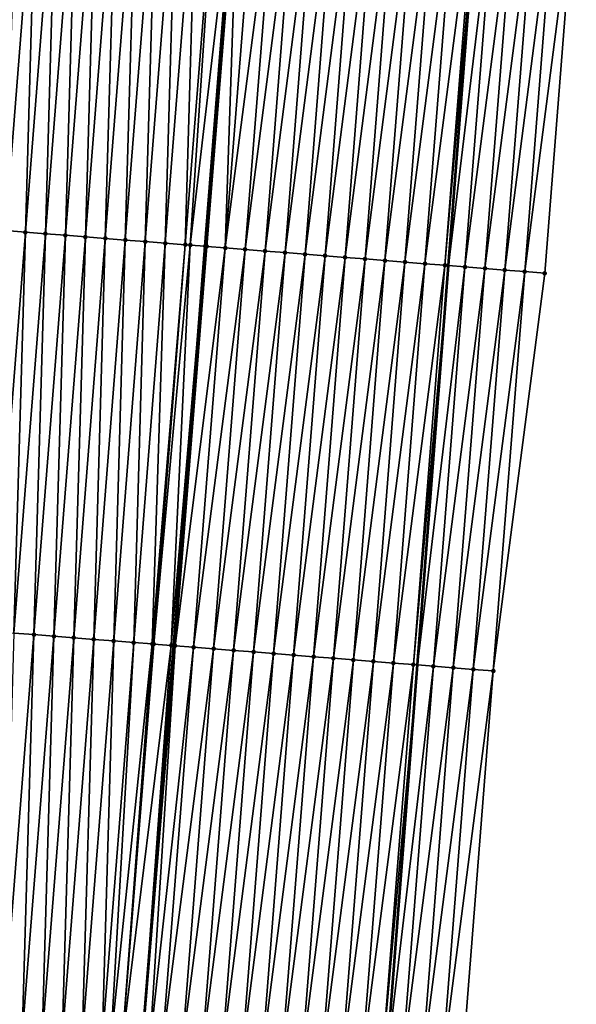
# Model space of a CAD drawing. Header units: feet. Extents: x 2017353 to 2024169, y 808050 to 818690.
# Tile 6 of 256: x 2023331 to 2023359, y 808251 to 808300. Entities that reach past the tile are written whole.
import ezdxf

# ---------------------------------------------------------------- set-up
doc = ezdxf.new("R2010")
doc.units = ezdxf.units.FT
doc.header["$MEASUREMENT"] = 0
for name, color, linetype, lineweight in [('EP_Travel Lane', 172, 'Continuous', 53), ('SB-Road Shots', 141, 'Continuous', 100), ('SB-Road X-Section', 40, 'Continuous', 13), ('STRIPING', 60, 'Continuous', 53)]:
    doc.layers.add(name, color=color, linetype=linetype, lineweight=lineweight)
doc.layers.add('I-77-MM15-17_SB-Surface-BORDER', color=7, linetype='Continuous')
doc.layers.add('I-77-MM15-17_SB-Surface-TIN', color=7, linetype='Continuous')

msp = doc.modelspace()

# ---------------------------------------------------------------- linework, layer by layer
at = {"layer": 'EP_Travel Lane'}
msp.add_polyline3d([(2023333.962280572, 808050.4040290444, 262.410881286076), (2023335.401958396, 808068.6055329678, 262.067835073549), (2023336.978684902, 808088.5397107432, 261.6838393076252), (2023338.555460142, 808108.4745046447, 261.3323115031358), (2023340.132209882, 808128.4089761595, 260.9637962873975), (2023341.708923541, 808148.3429915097, 260.5712433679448), (2023343.285612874, 808168.276699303, 260.1624787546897), (2023344.86228935, 808188.2102445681, 259.7451456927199), (2023346.439019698, 808208.1444709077, 259.3637092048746), (2023347.988921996, 808228.0435580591, 259.0789937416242), (2023349.539533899, 808247.9822846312, 258.8707454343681), (2023351.09013112, 808267.9208224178, 258.6435360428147), (2023352.64073246, 808287.8594131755, 258.4216477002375), (2023354.191353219, 808307.7982536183, 258.2248145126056)], dxfattribs=at)
at = {"layer": 'I-77-MM15-17_SB-Surface-BORDER', "color": 3, "linetype": 'Continuous', "lineweight": -3}
msp.add_polyline3d([(2023359.019932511, 808307.4151559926, 258.0192116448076), (2023357.446639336, 808287.4780142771, 258.2070274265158), (2023354.87650488, 808267.6202956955, 258.4706135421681), (2023353.303293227, 808247.684187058, 258.7621115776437), (2023352.726935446, 808227.66881483, 258.9938275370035), (2023351.163702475, 808207.7859173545, 259.2813420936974)], dxfattribs=at)
at = {"layer": 'I-77-MM15-17_SB-Surface-TIN', "color": 128, "linetype": 'Continuous', "lineweight": -3}
for points in [[(2023330.530547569, 808289.6049869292, 258.5014256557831), (2023332.103831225, 808309.5420080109, 258.3015031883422), (2023331.11118389, 808309.6202021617, 258.2877093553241)], [(2023330.530547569, 808289.6049869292, 258.5014256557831), (2023331.527458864, 808289.5264510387, 258.5146949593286), (2023332.103831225, 808309.5420080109, 258.3015031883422)], [(2023331.527458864, 808289.5264510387, 258.5146949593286), (2023333.100742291, 808309.4634692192, 258.314481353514), (2023332.103831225, 808309.5420080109, 258.3015031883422)], [(2023331.527458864, 808289.5264510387, 258.5146949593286), (2023332.524370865, 808289.447924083, 258.5288609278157), (2023333.100742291, 808309.4634692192, 258.314481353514)], [(2023332.524370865, 808289.447924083, 258.5288609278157), (2023334.097652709, 808309.3849222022, 258.3266340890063), (2023333.100742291, 808309.4634692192, 258.314481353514)], [(2023332.524370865, 808289.447924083, 258.5288609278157), (2023333.521283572, 808289.3694060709, 258.5439244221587), (2023334.097652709, 808309.3849222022, 258.3266340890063)], [(2023333.521283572, 808289.3694060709, 258.5439244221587), (2023335.09456834, 808309.3064412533, 258.3454170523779), (2023334.097652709, 808309.3849222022, 258.3266340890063)], [(2023333.521283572, 808289.3694060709, 258.5439244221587), (2023334.518196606, 808289.2908922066, 258.5594041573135), (2023335.09456834, 808309.3064412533, 258.3454170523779)], [(2023334.518196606, 808289.2908922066, 258.5594041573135), (2023336.091483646, 808309.2279561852, 258.3637866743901), (2023335.09456834, 808309.3064412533, 258.3454170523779)], [(2023334.518196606, 808289.2908922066, 258.5594041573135), (2023335.515110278, 808289.2123864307, 258.5756956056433), (2023336.091483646, 808309.2279561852, 258.3637866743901)], [(2023335.515110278, 808289.2123864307, 258.5756956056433), (2023337.088396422, 808309.1494390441, 258.3789375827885), (2023336.091483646, 808309.2279561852, 258.3637866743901)], [(2023335.515110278, 808289.2123864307, 258.5756956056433), (2023336.512022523, 808289.1338625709, 258.5901722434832), (2023337.088396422, 808309.1494390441, 258.3789375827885)], [(2023336.512022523, 808289.1338625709, 258.5901722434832), (2023338.085308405, 808309.0709118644, 258.3930810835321), (2023337.088396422, 808309.1494390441, 258.3789375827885)], [(2023336.512022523, 808289.1338625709, 258.5901722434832), (2023337.508935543, 808289.0553485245, 258.6056337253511), (2023338.085308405, 808309.0709118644, 258.3930810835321)], [(2023337.508935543, 808289.0553485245, 258.6056337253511), (2023339.082222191, 808308.9924075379, 258.4095179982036), (2023338.085308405, 808309.0709118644, 258.3930810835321)], [(2023337.508935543, 808289.0553485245, 258.6056337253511), (2023338.505848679, 808288.9768359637, 258.6212442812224), (2023339.082222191, 808308.9924075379, 258.4095179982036)], [(2023338.505848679, 808288.9768359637, 258.6212442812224), (2023340.079137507, 808308.913922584, 258.4278990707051), (2023339.082222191, 808308.9924075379, 258.4095179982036)], [(2023338.505848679, 808288.9768359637, 258.6212442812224), (2023339.502763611, 808288.8983461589, 258.6391384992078), (2023340.079137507, 808308.913922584, 258.4278990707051)], [(2023339.502763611, 808288.8983461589, 258.6391384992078), (2023341.076050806, 808308.8354120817, 258.4437162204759), (2023340.079137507, 808308.913922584, 258.4278990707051)], [(2023339.502763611, 808288.8983461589, 258.6391384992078), (2023339.749691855, 808288.8789089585, 258.6439823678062), (2023341.076050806, 808308.8354120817, 258.4437162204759)], [(2023339.749691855, 808288.8789089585, 258.6439823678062), (2023342.072958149, 808308.7568261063, 258.4519592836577), (2023341.076050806, 808308.8354120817, 258.4437162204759)], [(2023339.749691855, 808288.8789089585, 258.6439823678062), (2023340.499676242, 808288.819827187, 258.6541056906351), (2023342.072958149, 808308.7568261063, 258.4519592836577)], [(2023340.506869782, 808288.8192598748, 258.6541405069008), (2023342.072958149, 808308.7568261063, 258.4519592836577), (2023340.499676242, 808288.819827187, 258.6541056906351)], [(2023340.506869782, 808288.8192598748, 258.6541405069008), (2023342.136941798, 808308.7517791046, 258.452170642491), (2023342.072958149, 808308.7568261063, 258.4519592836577)], [(2023340.506869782, 808288.8192598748, 258.6541405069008), (2023340.574849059, 808288.8138971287, 258.6543081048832), (2023342.136941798, 808308.7517791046, 258.452170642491)], [(2023340.574849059, 808288.8138971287, 258.6543081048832), (2023342.185932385, 808308.74791351, 258.4522088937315), (2023342.136941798, 808308.7517791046, 258.452170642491)], [(2023340.574849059, 808288.8138971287, 258.6543081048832), (2023341.496568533, 808288.741050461, 258.643205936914), (2023342.185932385, 808308.74791351, 258.4522088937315)], [(2023341.496568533, 808288.741050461, 258.643205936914), (2023343.069852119, 808308.6780706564, 258.4431947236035), (2023342.185932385, 808308.74791351, 258.4522088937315)], [(2023341.496568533, 808288.741050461, 258.643205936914), (2023344.066738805, 808308.5992229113, 258.4251678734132), (2023343.069852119, 808308.6780706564, 258.4431947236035)], [(2023341.496568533, 808288.741050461, 258.643205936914), (2023342.493455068, 808288.6622007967, 258.6249864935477), (2023344.066738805, 808308.5992229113, 258.4251678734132)], [(2023342.493455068, 808288.6622007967, 258.6249864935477), (2023345.0636238, 808308.5203537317, 258.4049899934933), (2023344.066738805, 808308.5992229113, 258.4251678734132)], [(2023342.493455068, 808288.6622007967, 258.6249864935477), (2023343.490341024, 808288.5833437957, 258.6060307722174), (2023345.0636238, 808308.5203537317, 258.4049899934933)], [(2023343.490341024, 808288.5833437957, 258.6060307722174), (2023346.060510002, 808308.4414998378, 258.3863461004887), (2023345.0636238, 808308.5203537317, 258.4049899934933)], [(2023343.490341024, 808288.5833437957, 258.6060307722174), (2023344.487228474, 808288.5045057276, 258.5889750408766), (2023346.060510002, 808308.4414998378, 258.3863461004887)], [(2023344.487228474, 808288.5045057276, 258.5889750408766), (2023347.057395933, 808308.3626425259, 258.3673591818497), (2023346.060510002, 808308.4414998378, 258.3863461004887)], [(2023344.487228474, 808288.5045057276, 258.5889750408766), (2023345.484114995, 808288.4256558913, 258.5707383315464), (2023347.057395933, 808308.3626425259, 258.3673591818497)], [(2023345.484114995, 808288.4256558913, 258.5707383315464), (2023348.054285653, 808308.2838332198, 258.3531898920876), (2023347.057395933, 808308.3626425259, 258.3673591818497)], [(2023345.484114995, 808288.4256558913, 258.5707383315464), (2023346.481006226, 808288.3468657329, 258.5584905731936), (2023348.054285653, 808308.2838332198, 258.3531898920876)], [(2023346.481006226, 808288.3468657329, 258.5584905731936), (2023349.051173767, 808308.2050035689, 258.3369789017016), (2023348.054285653, 808308.2838332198, 258.3531898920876)], [(2023346.481006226, 808288.3468657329, 258.5584905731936), (2023347.477892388, 808288.2680113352, 258.5397961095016), (2023349.051173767, 808308.2050035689, 258.3369789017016)], [(2023347.477892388, 808288.2680113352, 258.5397961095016), (2023350.0480547, 808308.1260829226, 258.3116360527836), (2023349.051173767, 808308.2050035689, 258.3369789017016)], [(2023347.477892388, 808288.2680113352, 258.5397961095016), (2023348.474772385, 808288.1890788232, 258.5132624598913), (2023350.0480547, 808308.1260829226, 258.3116360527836)], [(2023348.474772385, 808288.1890788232, 258.5132624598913), (2023351.04494126, 808308.0472335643, 258.293447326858), (2023350.0480547, 808308.1260829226, 258.3116360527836)], [(2023348.474772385, 808288.1890788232, 258.5132624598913), (2023349.471653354, 808288.1101586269, 258.4879647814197), (2023351.04494126, 808308.0472335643, 258.293447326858)], [(2023349.471653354, 808288.1101586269, 258.4879647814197), (2023352.041826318, 808307.9683651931, 258.2733505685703), (2023351.04494126, 808308.0472335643, 258.293447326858)], [(2023349.471653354, 808288.1101586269, 258.4879647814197), (2023350.468540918, 808288.0313220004, 258.4710537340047), (2023352.041826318, 808307.9683651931, 258.2733505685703)], [(2023350.468540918, 808288.0313220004, 258.4710537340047), (2023353.038712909, 808307.8895162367, 258.2552021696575), (2023352.041826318, 808307.9683651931, 258.2733505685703)], [(2023350.468540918, 808288.0313220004, 258.4710537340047), (2023351.465428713, 808287.9524883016, 258.4544364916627), (2023353.038712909, 808307.8895162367, 258.2552021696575)], [(2023351.465428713, 808287.9524883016, 258.4544364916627), (2023354.035596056, 808307.8106236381, 258.2326740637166), (2023353.038712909, 808307.8895162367, 258.2552021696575)], [(2023351.465428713, 808287.9524883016, 258.4544364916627), (2023352.462310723, 808287.8735813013, 258.4304630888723), (2023354.035596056, 808307.8106236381, 258.2326740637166)], [(2023352.462310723, 808287.8735813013, 258.4304630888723), (2023354.191353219, 808307.7982536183, 258.2248145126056), (2023354.035596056, 808307.8106236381, 258.2326740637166)], [(2023352.462310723, 808287.8735813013, 258.4304630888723), (2023352.64073246, 808287.8594131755, 258.4216477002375), (2023354.191353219, 808307.7982536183, 258.2248145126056)], [(2023355.032457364, 808307.7314542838, 258.18237215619), (2023354.191353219, 808307.7982536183, 258.2248145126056), (2023352.64073246, 808287.8594131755, 258.4216477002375)], [(2023353.459172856, 808287.7944224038, 258.3812105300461), (2023355.032457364, 808307.7314542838, 258.18237215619), (2023352.64073246, 808287.8594131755, 258.4216477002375)], [(2023353.459172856, 808287.7944224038, 258.3812105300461), (2023356.029329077, 808307.6524168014, 258.1453042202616), (2023355.032457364, 808307.7314542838, 258.18237215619)], [(2023353.459172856, 808287.7944224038, 258.3812105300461), (2023354.456042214, 808287.7153550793, 258.3411477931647), (2023356.029329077, 808307.6524168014, 258.1453042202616)], [(2023354.456042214, 808287.7153550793, 258.3411477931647), (2023357.026201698, 808307.5733908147, 258.1093899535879), (2023356.029329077, 808307.6524168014, 258.1453042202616)], [(2023354.456042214, 808287.7153550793, 258.3411477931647), (2023355.452916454, 808287.636349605, 258.3072920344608), (2023357.026201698, 808307.5733908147, 258.1093899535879)], [(2023355.452916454, 808287.636349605, 258.3072920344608), (2023358.023067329, 808307.4942762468, 258.0645861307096), (2023357.026201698, 808307.5733908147, 258.1093899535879)], [(2023355.452916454, 808287.636349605, 258.3072920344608), (2023356.449781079, 808287.5572222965, 258.2612096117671), (2023358.023067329, 808307.4942762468, 258.0645861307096)], [(2023356.449781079, 808287.5572222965, 258.2612096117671), (2023359.019932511, 808307.4151559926, 258.0192116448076), (2023358.023067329, 808307.4942762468, 258.0645861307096)], [(2023356.449781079, 808287.5572222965, 258.2612096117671), (2023357.446639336, 808287.4780142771, 258.2070274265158), (2023359.019932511, 808307.4151559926, 258.0192116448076)], [(2023329.954190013, 808269.5896175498, 258.7334431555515), (2023331.527458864, 808289.5264510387, 258.5146949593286), (2023330.530547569, 808289.6049869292, 258.5014256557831)], [(2023329.954190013, 808269.5896175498, 258.7334431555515), (2023330.951102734, 808269.5110997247, 258.7485254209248), (2023331.527458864, 808289.5264510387, 258.5146949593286)], [(2023330.951102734, 808269.5110997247, 258.7485254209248), (2023332.524370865, 808289.447924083, 258.5288609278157), (2023331.527458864, 808289.5264510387, 258.5146949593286)], [(2023330.951102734, 808269.5110997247, 258.7485254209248), (2023331.948017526, 808269.4326081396, 258.7662409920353), (2023332.524370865, 808289.447924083, 258.5288609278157)], [(2023331.948017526, 808269.4326081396, 258.7662409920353), (2023333.521283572, 808289.3694060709, 258.5439244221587), (2023332.524370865, 808289.447924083, 258.5288609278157)], [(2023331.948017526, 808269.4326081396, 258.7662409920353), (2023332.944934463, 808269.3541437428, 258.7866850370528), (2023333.521283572, 808289.3694060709, 258.5439244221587)], [(2023332.944934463, 808269.3541437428, 258.7866850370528), (2023334.518196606, 808289.2908922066, 258.5594041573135), (2023333.521283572, 808289.3694060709, 258.5439244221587)], [(2023332.944934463, 808269.3541437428, 258.7866850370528), (2023333.941848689, 808269.2756449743, 258.8036797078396), (2023334.518196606, 808289.2908922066, 258.5594041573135)], [(2023333.941848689, 808269.2756449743, 258.8036797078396), (2023335.515110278, 808289.2123864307, 258.5756956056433), (2023334.518196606, 808289.2908922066, 258.5594041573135)], [(2023333.941848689, 808269.2756449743, 258.8036797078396), (2023334.938759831, 808269.1971071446, 258.8167544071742), (2023335.515110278, 808289.2123864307, 258.5756956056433)], [(2023334.938759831, 808269.1971071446, 258.8167544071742), (2023336.512022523, 808289.1338625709, 258.5901722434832), (2023335.515110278, 808289.2123864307, 258.5756956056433)], [(2023334.938759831, 808269.1971071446, 258.8167544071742), (2023335.935672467, 808269.118588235, 258.8317278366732), (2023336.512022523, 808289.1338625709, 258.5901722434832)], [(2023335.935672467, 808269.118588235, 258.8317278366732), (2023337.508935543, 808289.0553485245, 258.6056337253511), (2023336.512022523, 808289.1338625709, 258.5901722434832)], [(2023335.935672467, 808269.118588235, 258.8317278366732), (2023336.932586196, 808269.0400831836, 258.848091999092), (2023337.508935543, 808289.0553485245, 258.6056337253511)], [(2023336.932586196, 808269.0400831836, 258.848091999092), (2023338.505848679, 808288.9768359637, 258.6212442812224), (2023337.508935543, 808289.0553485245, 258.6056337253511)], [(2023336.932586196, 808269.0400831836, 258.848091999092), (2023337.854701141, 808268.96747409, 258.8637964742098), (2023338.505848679, 808288.9768359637, 258.6212442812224)], [(2023337.854701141, 808268.96747409, 258.8637964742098), (2023339.502763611, 808288.8983461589, 258.6391384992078), (2023338.505848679, 808288.9768359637, 258.6212442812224)], [(2023337.854701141, 808268.96747409, 258.8637964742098), (2023337.929500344, 808268.9615834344, 258.8649882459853), (2023339.502763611, 808288.8983461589, 258.6391384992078)], [(2023337.929500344, 808268.9615834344, 258.8649882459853), (2023339.749691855, 808288.8789089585, 258.6439823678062), (2023339.502763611, 808288.8983461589, 258.6391384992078)], [(2023337.929500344, 808268.9615834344, 258.8649882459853), (2023338.805184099, 808268.8925861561, 258.8754872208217), (2023339.749691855, 808288.8789089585, 258.6439823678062)], [(2023338.805184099, 808268.8925861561, 258.8754872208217), (2023340.499676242, 808288.819827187, 258.6541056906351), (2023339.749691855, 808288.8789089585, 258.6439823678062)], [(2023338.805184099, 808268.8925861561, 258.8754872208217), (2023338.926409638, 808268.8830221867, 258.8757128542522), (2023340.499676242, 808288.819827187, 258.6541056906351)], [(2023340.506869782, 808288.8192598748, 258.6541405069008), (2023340.499676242, 808288.819827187, 258.6541056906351), (2023338.926409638, 808268.8830221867, 258.8757128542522)], [(2023338.998298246, 808268.8773496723, 258.8757535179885), (2023340.506869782, 808288.8192598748, 258.6541405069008), (2023338.926409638, 808268.8830221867, 258.8757128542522)], [(2023338.998298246, 808268.8773496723, 258.8757535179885), (2023340.574849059, 808288.8138971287, 258.6543081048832), (2023340.506869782, 808288.8192598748, 258.6541405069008)], [(2023338.998298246, 808268.8773496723, 258.8757535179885), (2023341.496568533, 808288.741050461, 258.643205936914), (2023340.574849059, 808288.8138971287, 258.6543081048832)], [(2023338.998298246, 808268.8773496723, 258.8757535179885), (2023339.923305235, 808268.8042873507, 258.8690169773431), (2023341.496568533, 808288.741050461, 258.643205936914)], [(2023339.923305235, 808268.8042873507, 258.8690169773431), (2023342.493455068, 808288.6622007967, 258.6249864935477), (2023341.496568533, 808288.741050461, 258.643205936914)], [(2023339.923305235, 808268.8042873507, 258.8690169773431), (2023340.920191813, 808268.7254382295, 258.850852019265), (2023342.493455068, 808288.6622007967, 258.6249864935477)], [(2023340.920191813, 808268.7254382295, 258.850852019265), (2023343.490341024, 808288.5833437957, 258.6060307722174), (2023342.493455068, 808288.6622007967, 258.6249864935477)], [(2023340.920191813, 808268.7254382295, 258.850852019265), (2023341.917074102, 808268.6465347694, 258.8272338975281), (2023343.490341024, 808288.5833437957, 258.6060307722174)], [(2023341.917074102, 808268.6465347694, 258.8272338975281), (2023344.487228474, 808288.5045057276, 258.5889750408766), (2023343.490341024, 808288.5833437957, 258.6060307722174)], [(2023341.917074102, 808268.6465347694, 258.8272338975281), (2023342.913958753, 808268.5676612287, 258.8066183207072), (2023344.487228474, 808288.5045057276, 258.5889750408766)], [(2023342.913958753, 808268.5676612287, 258.8066183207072), (2023345.484114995, 808288.4256558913, 258.5707383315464), (2023344.487228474, 808288.5045057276, 258.5889750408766)], [(2023342.913958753, 808268.5676612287, 258.8066183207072), (2023343.910842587, 808268.48877733, 258.784963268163), (2023345.484114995, 808288.4256558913, 258.5707383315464)], [(2023343.910842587, 808268.48877733, 258.784963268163), (2023346.481006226, 808288.3468657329, 258.5584905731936), (2023345.484114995, 808288.4256558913, 258.5707383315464)], [(2023343.910842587, 808268.48877733, 258.784963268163), (2023344.90772941, 808268.4099313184, 258.7671103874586), (2023346.481006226, 808288.3468657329, 258.5584905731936)], [(2023344.90772941, 808268.4099313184, 258.7671103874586), (2023347.477892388, 808288.2680113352, 258.5397961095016), (2023346.481006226, 808288.3468657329, 258.5584905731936)], [(2023344.90772941, 808268.4099313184, 258.7671103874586), (2023345.904617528, 808268.3311017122, 258.750903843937), (2023347.477892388, 808288.2680113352, 258.5397961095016)], [(2023345.904617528, 808268.3311017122, 258.750903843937), (2023348.474772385, 808288.1890788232, 258.5132624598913), (2023347.477892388, 808288.2680113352, 258.5397961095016)], [(2023345.904617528, 808268.3311017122, 258.750903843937), (2023346.901494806, 808268.252134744, 258.7209123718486), (2023348.474772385, 808288.1890788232, 258.5132624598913)], [(2023346.901494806, 808268.252134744, 258.7209123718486), (2023349.471653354, 808288.1101586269, 258.4879647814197), (2023348.474772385, 808288.1890788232, 258.5132624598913)], [(2023346.901494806, 808268.252134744, 258.7209123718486), (2023347.898377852, 808268.1732408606, 258.698255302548), (2023349.471653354, 808288.1101586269, 258.4879647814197)], [(2023347.898377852, 808268.1732408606, 258.698255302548), (2023350.468540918, 808288.0313220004, 258.4710537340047), (2023349.471653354, 808288.1101586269, 258.4879647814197)], [(2023347.898377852, 808268.1732408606, 258.698255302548), (2023348.895265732, 808268.0944082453, 258.6817468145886), (2023350.468540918, 808288.0313220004, 258.4710537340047)], [(2023348.895265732, 808268.0944082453, 258.6817468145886), (2023351.465428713, 808287.9524883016, 258.4544364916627), (2023350.468540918, 808288.0313220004, 258.4710537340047)], [(2023348.895265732, 808268.0944082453, 258.6817468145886), (2023349.892158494, 808268.0156374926, 258.6714465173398), (2023351.465428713, 808287.9524883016, 258.4544364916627)], [(2023349.892158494, 808268.0156374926, 258.6714465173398), (2023352.462310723, 808287.8735813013, 258.4304630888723), (2023351.465428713, 808287.9524883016, 258.4544364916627)], [(2023349.892158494, 808268.0156374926, 258.6714465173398), (2023350.889043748, 808267.9367716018, 258.6515986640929), (2023352.462310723, 808287.8735813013, 258.4304630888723)], [(2023350.889043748, 808267.9367716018, 258.6515986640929), (2023352.64073246, 808287.8594131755, 258.4216477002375), (2023352.462310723, 808287.8735813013, 258.4304630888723)], [(2023350.889043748, 808267.9367716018, 258.6515986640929), (2023351.09013112, 808267.9208224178, 258.6435360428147), (2023352.64073246, 808287.8594131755, 258.4216477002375)], [(2023353.459172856, 808287.7944224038, 258.3812105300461), (2023352.64073246, 808287.8594131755, 258.4216477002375), (2023351.09013112, 808267.9208224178, 258.6435360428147)], [(2023351.88591318, 808267.8577052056, 258.6116290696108), (2023353.459172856, 808287.7944224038, 258.3812105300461), (2023351.09013112, 808267.9208224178, 258.6435360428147)], [(2023351.88591318, 808267.8577052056, 258.6116290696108), (2023354.456042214, 808287.7153550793, 258.3411477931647), (2023353.459172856, 808287.7944224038, 258.3812105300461)], [(2023351.88591318, 808267.8577052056, 258.6116290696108), (2023352.88278182, 808267.7786287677, 258.5706517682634), (2023354.456042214, 808287.7153550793, 258.3411477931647)], [(2023352.88278182, 808267.7786287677, 258.5706517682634), (2023355.452916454, 808287.636349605, 258.3072920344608), (2023354.456042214, 808287.7153550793, 258.3411477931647)], [(2023352.88278182, 808267.7786287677, 258.5706517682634), (2023353.879648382, 808267.6995259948, 258.5270316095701), (2023355.452916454, 808287.636349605, 258.3072920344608)], [(2023353.879648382, 808267.6995259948, 258.5270316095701), (2023356.449781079, 808287.5572222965, 258.2612096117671), (2023355.452916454, 808287.636349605, 258.3072920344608)], [(2023353.879648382, 808267.6995259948, 258.5270316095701), (2023354.87650488, 808267.6202956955, 258.4706135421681), (2023356.449781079, 808287.5572222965, 258.2612096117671)], [(2023354.87650488, 808267.6202956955, 258.4706135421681), (2023357.446639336, 808287.4780142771, 258.2070274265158), (2023356.449781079, 808287.5572222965, 258.2612096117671)], [(2023330.37474765, 808249.4957616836, 258.9836845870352), (2023331.948017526, 808269.4326081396, 258.7662409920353), (2023330.951102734, 808269.5110997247, 258.7485254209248)], [(2023330.37474765, 808249.4957616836, 258.9836845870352), (2023331.371661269, 808249.4172552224, 258.9999077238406), (2023331.948017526, 808269.4326081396, 258.7662409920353)], [(2023331.371661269, 808249.4172552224, 258.9999077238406), (2023332.944934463, 808269.3541437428, 258.7866850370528), (2023331.948017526, 808269.4326081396, 258.7662409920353)], [(2023331.371661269, 808249.4172552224, 258.9999077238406), (2023332.368575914, 808249.3387617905, 259.017438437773), (2023332.944934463, 808269.3541437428, 258.7866850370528)], [(2023332.368575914, 808249.3387617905, 259.017438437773), (2023333.941848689, 808269.2756449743, 258.8036797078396), (2023332.944934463, 808269.3541437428, 258.7866850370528)], [(2023332.368575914, 808249.3387617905, 259.017438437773), (2023333.36548729, 808249.2602269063, 259.0308091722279), (2023333.941848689, 808269.2756449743, 258.8036797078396)], [(2023333.36548729, 808249.2602269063, 259.0308091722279), (2023334.938759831, 808269.1971071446, 258.8167544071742), (2023333.941848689, 808269.2756449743, 258.8036797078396)], [(2023333.36548729, 808249.2602269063, 259.0308091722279), (2023334.362397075, 808249.1816718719, 259.0421577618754), (2023334.938759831, 808269.1971071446, 258.8167544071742)], [(2023334.362397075, 808249.1816718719, 259.0421577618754), (2023335.935672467, 808269.118588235, 258.8317278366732), (2023334.938759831, 808269.1971071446, 258.8167544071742)], [(2023334.362397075, 808249.1816718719, 259.0421577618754), (2023335.359310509, 808249.1031630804, 259.0581470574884), (2023335.935672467, 808269.118588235, 258.8317278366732)], [(2023335.359310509, 808249.1031630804, 259.0581470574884), (2023336.932586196, 808269.0400831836, 258.848091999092), (2023335.935672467, 808269.118588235, 258.8317278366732)], [(2023335.359310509, 808249.1031630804, 259.0581470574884), (2023335.792875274, 808249.0690331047, 259.0665029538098), (2023336.932586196, 808269.0400831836, 258.848091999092)], [(2023335.792875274, 808249.0690331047, 259.0665029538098), (2023337.854701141, 808268.96747409, 258.8637964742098), (2023336.932586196, 808269.0400831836, 258.848091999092)], [(2023335.792875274, 808249.0690331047, 259.0665029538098), (2023336.356225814, 808249.0246779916, 259.076515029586), (2023337.854701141, 808268.96747409, 258.8637964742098)], [(2023336.356225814, 808249.0246779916, 259.076515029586), (2023337.929500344, 808268.9615834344, 258.8649882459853), (2023337.854701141, 808268.96747409, 258.8637964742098)], [(2023336.356225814, 808249.0246779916, 259.076515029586), (2023338.805184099, 808268.8925861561, 258.8754872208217), (2023337.929500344, 808268.9615834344, 258.8649882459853)], [(2023336.356225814, 808249.0246779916, 259.076515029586), (2023337.353137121, 808248.9461422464, 259.0897993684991), (2023338.805184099, 808268.8925861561, 258.8754872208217)], [(2023338.805184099, 808268.8925861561, 258.8754872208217), (2023337.353137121, 808248.9461422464, 259.0897993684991), (2023338.926409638, 808268.8830221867, 258.8757128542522)], [(2023337.373408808, 808248.9445439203, 259.0899357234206), (2023338.926409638, 808268.8830221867, 258.8757128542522), (2023337.353137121, 808248.9461422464, 259.0897993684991)], [(2023337.373408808, 808248.9445439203, 259.0899357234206), (2023338.998298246, 808268.8773496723, 258.8757535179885), (2023338.926409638, 808268.8830221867, 258.8757128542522)], [(2023337.373408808, 808248.9445439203, 259.0899357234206), (2023337.740648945, 808248.9155748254, 259.091013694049), (2023338.998298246, 808268.8773496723, 258.8757535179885)], [(2023337.740648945, 808248.9155748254, 259.091013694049), (2023339.923305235, 808268.8042873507, 258.8690169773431), (2023338.998298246, 808268.8773496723, 258.8757535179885)], [(2023337.740648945, 808248.9155748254, 259.091013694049), (2023338.350035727, 808248.8674455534, 259.0869318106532), (2023339.923305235, 808268.8042873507, 258.8690169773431)], [(2023338.350035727, 808248.8674455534, 259.0869318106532), (2023340.920191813, 808268.7254382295, 258.850852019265), (2023339.923305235, 808268.8042873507, 258.8690169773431)], [(2023338.350035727, 808248.8674455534, 259.0869318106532), (2023339.346922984, 808248.7886050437, 259.0696315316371), (2023340.920191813, 808268.7254382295, 258.850852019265)], [(2023339.346922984, 808248.7886050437, 259.0696315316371), (2023341.917074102, 808268.6465347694, 258.8272338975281), (2023340.920191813, 808268.7254382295, 258.850852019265)], [(2023339.346922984, 808248.7886050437, 259.0696315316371), (2023340.343807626, 808248.7097313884, 259.0490049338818), (2023341.917074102, 808268.6465347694, 258.8272338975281)], [(2023340.343807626, 808248.7097313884, 259.0490049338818), (2023342.913958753, 808268.5676612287, 258.8066183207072), (2023341.917074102, 808268.6465347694, 258.8272338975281)], [(2023340.343807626, 808248.7097313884, 259.0490049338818), (2023341.340689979, 808248.6308287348, 259.025468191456), (2023342.913958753, 808268.5676612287, 258.8066183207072)], [(2023341.340689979, 808248.6308287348, 259.025468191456), (2023343.910842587, 808268.48877733, 258.784963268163), (2023342.913958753, 808268.5676612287, 258.8066183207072)], [(2023341.340689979, 808248.6308287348, 259.025468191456), (2023342.337576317, 808248.5519765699, 259.0069982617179), (2023343.910842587, 808268.48877733, 258.784963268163)], [(2023342.337576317, 808248.5519765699, 259.0069982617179), (2023344.90772941, 808268.4099313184, 258.7671103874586), (2023343.910842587, 808268.48877733, 258.784963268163)], [(2023342.337576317, 808248.5519765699, 259.0069982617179), (2023343.334464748, 808248.4731509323, 258.9911904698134), (2023344.90772941, 808268.4099313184, 258.7671103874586)], [(2023343.334464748, 808248.4731509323, 258.9911904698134), (2023345.904617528, 808268.3311017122, 258.750903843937), (2023344.90772941, 808268.4099313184, 258.7671103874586)], [(2023343.334464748, 808248.4731509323, 258.9911904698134), (2023344.331351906, 808248.3943091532, 258.9737627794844), (2023345.904617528, 808268.3311017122, 258.750903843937)], [(2023344.331351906, 808248.3943091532, 258.9737627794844), (2023346.901494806, 808268.252134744, 258.7209123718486), (2023345.904617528, 808268.3311017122, 258.750903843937)], [(2023344.331351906, 808248.3943091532, 258.9737627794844), (2023345.328235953, 808248.3154279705, 258.9523807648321), (2023346.901494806, 808268.252134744, 258.7209123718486)], [(2023345.328235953, 808248.3154279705, 258.9523807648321), (2023347.898377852, 808268.1732408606, 258.698255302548), (2023346.901494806, 808268.252134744, 258.7209123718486)], [(2023345.328235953, 808248.3154279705, 258.9523807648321), (2023346.325121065, 808248.2365602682, 258.9323515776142), (2023347.898377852, 808268.1732408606, 258.698255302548)], [(2023346.325121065, 808248.2365602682, 258.9323515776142), (2023348.895265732, 808268.0944082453, 258.6817468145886), (2023347.898377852, 808268.1732408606, 258.698255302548)], [(2023346.325121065, 808248.2365602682, 258.9323515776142), (2023347.322007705, 808248.157711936, 258.9142662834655), (2023348.895265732, 808268.0944082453, 258.6817468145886)], [(2023347.322007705, 808248.157711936, 258.9142662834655), (2023349.892158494, 808268.0156374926, 258.6714465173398), (2023348.895265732, 808268.0944082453, 258.6817468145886)], [(2023347.322007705, 808248.157711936, 258.9142662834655), (2023348.318898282, 808248.0789134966, 258.9011879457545), (2023349.892158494, 808268.0156374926, 258.6714465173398)], [(2023348.318898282, 808248.0789134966, 258.9011879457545), (2023350.889043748, 808267.9367716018, 258.6515986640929), (2023349.892158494, 808268.0156374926, 258.6714465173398)], [(2023348.318898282, 808248.0789134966, 258.9011879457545), (2023349.31578155, 808248.0000224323, 258.8788142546), (2023350.889043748, 808267.9367716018, 258.6515986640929)], [(2023349.31578155, 808248.0000224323, 258.8788142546), (2023351.09013112, 808267.9208224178, 258.6435360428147), (2023350.889043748, 808267.9367716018, 258.6515986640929)], [(2023349.31578155, 808248.0000224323, 258.8788142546), (2023349.539533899, 808247.9822846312, 258.8707454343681), (2023351.09013112, 808267.9208224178, 258.6435360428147)], [(2023351.88591318, 808267.8577052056, 258.6116290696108), (2023351.09013112, 808267.9208224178, 258.6435360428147), (2023349.539533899, 808247.9822846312, 258.8707454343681)], [(2023350.312654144, 808247.9209960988, 258.8428656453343), (2023351.88591318, 808267.8577052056, 258.6116290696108), (2023349.539533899, 808247.9822846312, 258.8707454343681)], [(2023350.312654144, 808247.9209960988, 258.8428656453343), (2023352.88278182, 808267.7786287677, 258.5706517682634), (2023351.88591318, 808267.8577052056, 258.6116290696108)], [(2023350.312654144, 808247.9209960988, 258.8428656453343), (2023351.309530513, 808247.8420176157, 258.8117190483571), (2023352.88278182, 808267.7786287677, 258.5706517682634)], [(2023351.309530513, 808247.8420176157, 258.8117190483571), (2023353.879648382, 808267.6995259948, 258.5270316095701), (2023352.88278182, 808267.7786287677, 258.5706517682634)], [(2023351.309530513, 808247.8420176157, 258.8117190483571), (2023352.306419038, 808247.7631931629, 258.7960301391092), (2023353.879648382, 808267.6995259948, 258.5270316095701)], [(2023352.306419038, 808247.7631931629, 258.7960301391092), (2023354.87650488, 808267.6202956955, 258.4706135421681), (2023353.879648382, 808267.6995259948, 258.5270316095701)], [(2023352.306419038, 808247.7631931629, 258.7960301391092), (2023353.303293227, 808247.684187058, 258.7621115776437), (2023354.87650488, 808267.6202956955, 258.4706135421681)]]:
    msp.add_3dface(points, dxfattribs=at)
at = {"layer": 'SB-Road Shots', "lineweight": 100}
for p in [(2023331.527458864, 808289.5264510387, 258.5146949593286), (2023332.524370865, 808289.447924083, 258.5288609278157), (2023333.521283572, 808289.3694060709, 258.5439244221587), (2023334.518196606, 808289.2908922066, 258.5594041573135), (2023335.515110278, 808289.2123864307, 258.5756956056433), (2023336.512022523, 808289.1338625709, 258.5901722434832), (2023337.508935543, 808289.0553485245, 258.6056337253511), (2023338.505848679, 808288.9768359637, 258.6212442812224), (2023339.502763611, 808288.8983461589, 258.6391384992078), (2023339.749691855, 808288.8789089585, 258.6439823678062), (2023340.499676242, 808288.8198271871, 258.654105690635), (2023340.506869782, 808288.8192598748, 258.6541405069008), (2023340.574849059, 808288.8138971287, 258.6543081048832), (2023341.496568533, 808288.741050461, 258.643205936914), (2023342.493455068, 808288.6622007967, 258.6249864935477), (2023343.490341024, 808288.5833437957, 258.6060307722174), (2023344.487228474, 808288.5045057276, 258.5889750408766), (2023345.484114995, 808288.4256558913, 258.5707383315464), (2023346.481006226, 808288.3468657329, 258.5584905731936), (2023347.477892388, 808288.2680113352, 258.5397961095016), (2023348.474772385, 808288.1890788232, 258.5132624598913), (2023349.471653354, 808288.1101586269, 258.4879647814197), (2023350.468540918, 808288.0313220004, 258.4710537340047), (2023351.465428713, 808287.9524883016, 258.4544364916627), (2023352.462310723, 808287.8735813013, 258.4304630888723), (2023353.459172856, 808287.7944224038, 258.3812105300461), (2023354.456042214, 808287.7153550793, 258.3411477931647), (2023355.452916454, 808287.636349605, 258.3072920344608), (2023356.449781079, 808287.5572222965, 258.2612096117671), (2023357.446639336, 808287.4780142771, 258.2070274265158), (2023331.948017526, 808269.4326081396, 258.7662409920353), (2023332.944934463, 808269.3541437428, 258.7866850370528), (2023333.941848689, 808269.2756449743, 258.8036797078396), (2023334.938759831, 808269.1971071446, 258.8167544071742), (2023335.935672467, 808269.118588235, 258.8317278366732), (2023336.932586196, 808269.0400831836, 258.848091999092), (2023337.854701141, 808268.96747409, 258.8637964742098), (2023337.929500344, 808268.9615834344, 258.8649882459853), (2023338.805184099, 808268.8925861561, 258.8754872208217), (2023338.926409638, 808268.8830221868, 258.8757128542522), (2023338.998298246, 808268.8773496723, 258.8757535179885), (2023339.923305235, 808268.8042873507, 258.8690169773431), (2023340.920191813, 808268.7254382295, 258.850852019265), (2023341.917074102, 808268.6465347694, 258.8272338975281), (2023342.913958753, 808268.5676612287, 258.8066183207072), (2023343.910842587, 808268.48877733, 258.784963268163), (2023344.90772941, 808268.4099313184, 258.7671103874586), (2023345.904617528, 808268.3311017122, 258.750903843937), (2023346.901494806, 808268.252134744, 258.7209123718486), (2023347.898377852, 808268.1732408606, 258.698255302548), (2023348.895265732, 808268.0944082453, 258.6817468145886), (2023349.892158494, 808268.0156374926, 258.6714465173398), (2023350.889043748, 808267.9367716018, 258.6515986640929), (2023351.88591318, 808267.8577052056, 258.6116290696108), (2023352.88278182, 808267.7786287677, 258.5706517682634), (2023353.879648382, 808267.6995259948, 258.5270316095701), (2023354.87650488, 808267.6202956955, 258.4706135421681)]:
    msp.add_point(p, dxfattribs=at)
at = {"layer": 'SB-Road X-Section', "extrusion": (-0.07866418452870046, -0.9968510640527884, 0.00999510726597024), "elevation": -964905.4152620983, "flags": 128}
msp.add_lwpolyline([(1953500.330216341, 9903.03483417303), (1953499.33021634, 9903.089019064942), (1953498.33021634, 9903.135103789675), (1953497.33021634, 9903.168961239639), (1953496.330216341, 9903.209025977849), (1953495.330216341, 9903.258280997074), (1953494.330216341, 9903.282255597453), (1953493.33021634, 9903.298873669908), (1953492.330216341, 9903.31578556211), (1953491.330216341, 9903.341084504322), (1953490.33021634, 9903.367619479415), (1953489.330216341, 9903.386314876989), (1953488.33021634, 9903.398563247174), (1953487.330216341, 9903.416800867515), (1953486.330216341, 9903.433857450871), (1953485.33021634, 9903.452814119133), (1953484.330216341, 9903.471034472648), (1953483.405622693, 9903.482137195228), (1953483.337432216, 9903.48196958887), (1953483.33021634, 9903.481934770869), (1953482.577908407, 9903.471810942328), (1953482.330216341, 9903.466966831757), (1953481.33021634, 9903.449071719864), (1953480.330216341, 9903.433460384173), (1953479.33021634, 9903.417998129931), (1953478.330216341, 9903.403520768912), (1953477.33021634, 9903.387228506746), (1953476.330216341, 9903.371747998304), (1953475.330216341, 9903.356683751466), (1953474.330216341, 9903.342517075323), (1953473.330216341, 9903.32924710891), (1953472.330216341, 9903.317199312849), (1953471.330216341, 9903.303981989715), (1953470.33021634, 9903.278300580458), (1953469.33021634, 9903.253696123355), (1953468.330216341, 9903.233107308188), (1953467.330216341, 9903.215105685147), (1953466.330216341, 9903.200667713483), (1953465.330216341, 9903.185344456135), (1953464.330216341, 9903.164800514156), (1953463.330216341, 9903.144070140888), (1953462.330216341, 9903.12551547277), (1953461.330216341, 9903.106861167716), (1953460.33021634, 9903.08999358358), (1953459.330216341, 9903.076693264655), (1953458.330216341, 9903.061008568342), (1953457.330216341, 9903.037865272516), (1953456.330216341, 9903.015325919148), (1953455.330216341, 9902.99550805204), (1953454.330216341, 9902.97520491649), (1953453.330216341, 9902.95622599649), (1953452.330216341, 9902.93754930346), (1953451.33021634, 9902.917003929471), (1953450.330216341, 9902.895513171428), (1953449.330216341, 9902.872114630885), (1953448.766384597, 9902.858761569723)], dxfattribs=at)
at = {"layer": 'SB-Road X-Section', "extrusion": (-0.07866418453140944, -0.9968510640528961, 0.009995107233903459), "elevation": -964885.4152676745, "flags": 128}
msp.add_lwpolyline([(1953499.330213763, 9903.098490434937), (1953498.330213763, 9903.154911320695), (1953497.330213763, 9903.198533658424), (1953496.330213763, 9903.239513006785), (1953495.330213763, 9903.27948459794), (1953494.330213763, 9903.299333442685), (1953493.330213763, 9903.309634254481), (1953492.330213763, 9903.326143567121), (1953491.330213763, 9903.348801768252), (1953490.330213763, 9903.378794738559), (1953489.330213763, 9903.395002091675), (1953488.330213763, 9903.412855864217), (1953487.330213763, 9903.434511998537), (1953486.330213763, 9903.455128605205), (1953485.330213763, 9903.47874790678), (1953484.330213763, 9903.496913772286), (1953483.402325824, 9903.503650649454), (1953483.330213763, 9903.503609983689), (1953483.208611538, 9903.503384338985), (1953482.330213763, 9903.492884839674), (1953482.255182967, 9903.491693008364), (1953481.330213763, 9903.475987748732), (1953480.330213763, 9903.459622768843), (1953479.330213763, 9903.44464859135), (1953478.330213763, 9903.431573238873), (1953477.330213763, 9903.414577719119), (1953476.330213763, 9903.39413265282), (1953475.330213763, 9903.376416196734), (1953474.330213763, 9903.361333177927), (1953473.330213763, 9903.34688701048), (1953472.330213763, 9903.331275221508), (1953471.330213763, 9903.310897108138), (1953470.330213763, 9903.286463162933), (1953469.330213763, 9903.264687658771), (1953468.330213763, 9903.24527297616), (1953467.330213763, 9903.226152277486), (1953466.330213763, 9903.209373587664), (1953465.330213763, 9903.190709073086), (1953464.330213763, 9903.169515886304), (1953463.330213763, 9903.149383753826), (1953462.330213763, 9903.132481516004), (1953461.330213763, 9903.118554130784), (1953460.330213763, 9903.102774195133), (1953459.330213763, 9903.084493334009), (1953458.330213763, 9903.068957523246), (1953457.330213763, 9903.045968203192), (1953456.330213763, 9903.020139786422), (1953455.330213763, 9902.99952976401), (1953454.330213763, 9902.980622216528), (1953453.330213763, 9902.963682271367), (1953452.330213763, 9902.944458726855), (1953451.330213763, 9902.920080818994), (1953450.330213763, 9902.892582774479), (1953449.330213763, 9902.865653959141), (1953448.9945163, 9902.857183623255)], dxfattribs=at)
at = {"layer": 'SB-Road X-Section', "extrusion": (-0.0786641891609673, -0.9968510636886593, 0.009995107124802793), "elevation": -964865.4243404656, "flags": 128}
msp.add_lwpolyline([(1953499.325732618, 9903.19007630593), (1953498.325732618, 9903.22399656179), (1953497.325732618, 9903.239686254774), (1953496.325732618, 9903.270834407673), (1953495.325732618, 9903.306784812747), (1953494.325732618, 9903.329159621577), (1953493.325732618, 9903.342238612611), (1953492.325732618, 9903.36032481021), (1953491.325732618, 9903.380354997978), (1953490.325732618, 9903.401738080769), (1953489.325732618, 9903.419166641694), (1953488.325732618, 9903.434975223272), (1953487.325732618, 9903.453446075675), (1953486.325732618, 9903.476983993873), (1953485.325732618, 9903.497611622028), (1953484.325732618, 9903.514912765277), (1953483.714448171, 9903.518994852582), (1953483.346067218, 9903.517916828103), (1953483.325732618, 9903.517780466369), (1953482.325732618, 9903.504495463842), (1953481.760638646, 9903.494482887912), (1953481.325732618, 9903.486126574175), (1953480.325732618, 9903.47013647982), (1953479.325732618, 9903.458787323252), (1953478.325732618, 9903.445415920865), (1953477.325732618, 9903.427884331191), (1953476.325732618, 9903.411660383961), (1953475.325732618, 9903.397949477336), (1953474.325732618, 9903.386358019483), (1953473.325732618, 9903.375821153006), (1953472.325732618, 9903.36396189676), (1953471.325732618, 9903.34789947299), (1953470.325732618, 9903.328080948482), (1953469.325732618, 9903.30282156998), (1953468.325732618, 9903.276170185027), (1953467.325732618, 9903.254209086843), (1953466.325732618, 9903.24016379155), (1953465.325732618, 9903.224546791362), (1953464.325732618, 9903.204057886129), (1953463.325732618, 9903.180134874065), (1953462.325732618, 9903.15698714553), (1953461.325732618, 9903.138243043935), (1953460.325732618, 9903.122897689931), (1953459.325732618, 9903.104599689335), (1953458.325732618, 9903.09104945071), (1953457.325732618, 9903.073138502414), (1953456.325732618, 9903.046448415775), (1953455.325732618, 9903.022234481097), (1953454.325732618, 9903.006199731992), (1953453.325732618, 9902.986010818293), (1953452.325732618, 9902.960734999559), (1953451.325732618, 9902.933239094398), (1953450.325732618, 9902.902948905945), (1953449.932829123, 9902.89177796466)], dxfattribs=at)
at = {"layer": 'STRIPING'}
msp.add_polyline3d([(2023322.290904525, 808051.289594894, 262.609242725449), (2023323.666534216, 808069.4961881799, 262.2755835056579), (2023325.173125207, 808089.4360670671, 261.9126429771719), (2023326.679717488, 808109.3759630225, 261.550601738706), (2023328.186291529, 808129.3156175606, 261.1758407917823), (2023329.692820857, 808149.2546803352, 260.7699012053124), (2023331.199371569, 808169.1940261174, 260.378872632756), (2023332.705921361, 808189.1333597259, 259.9872026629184), (2023334.212488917, 808209.0729284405, 259.6079198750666), (2023335.779862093, 808229.0092305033, 259.3006943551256), (2023337.353137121, 808248.9461422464, 259.0897993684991), (2023338.926409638, 808268.8830221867, 258.8757128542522), (2023340.499676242, 808288.819827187, 258.6541056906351), (2023342.072958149, 808308.7568261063, 258.4519592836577)], dxfattribs=at)

doc.saveas('drawing.dxf')
